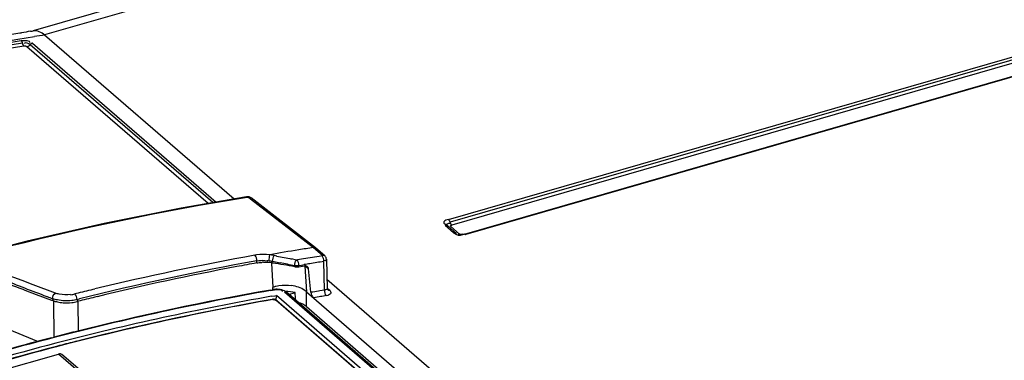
# Model space of a CAD drawing. Header units: inches. Extents: x 0 to 117, y 0 to 83.
# Tile 50 of 70: x 98.656 to 100.471, y 26.564 to 27.192. Entities that reach past the tile are written whole.
import ezdxf

# ---------------------------------------------------------------- set-up
doc = ezdxf.new("R2010")
doc.units = ezdxf.units.IN
doc.header["$LTSCALE"] = 6.431102
doc.header["$MEASUREMENT"] = 0
doc.layers.get('0').update_dxf_attribs({"linetype": 'CONTINUOUS'})

msp = doc.modelspace()

# ---------------------------------------------------------------- linework, layer by layer
at = {"color": 7, "linetype": 'CONTINUOUS'}
for p, q in [((100.8414, 27.7955), (98.6813, 27.172)), ((100.8632, 27.788), (98.7021, 27.1642)), ((99.4462, 26.8239), (101.1356, 27.3116)), ((101.1387, 27.3064), (99.4492, 26.8187)), ((101.1417, 27.3012), (99.4523, 26.8135)), ((99.4762, 26.7968), (101.1656, 27.2845)), ((101.1678, 27.2837), (99.4784, 26.796)), ((98.6567, 27.1679), (98.6598, 27.1684)), ((98.6763, 27.171), (98.6792, 27.1715)), ((98.6792, 27.1715), (98.6814, 27.1718)), ((98.7021, 27.1642), (99.0514, 26.8616)), ((99.0033, 26.8534), (98.6697, 27.1423)), ((99.012, 26.8549), (98.6756, 27.1462)), ((98.68, 27.1491), (99.0185, 26.856)), ((99.0786, 26.8644), (99.0817, 26.862)), ((99.0817, 26.862), (99.1975, 26.7722)), ((99.2016, 26.7712), (99.0828, 26.8635)), ((99.4559, 26.799), (99.4401, 26.8127)), ((99.4453, 26.8118), (99.461, 26.7982)), ((99.4508, 26.8106), (99.4665, 26.797)), ((99.4664, 26.7964), (99.4672, 26.7966)), ((99.4722, 26.7962), (99.476, 26.7973)), ((99.1975, 26.7722), (99.2142, 26.7577)), ((99.2018, 26.7711), (99.2016, 26.7712)), ((99.2185, 26.7567), (99.2018, 26.7711)), ((99.093, 26.7436), (99.093, 26.7474)), ((99.1079, 26.7483), (99.1125, 26.7475)), ((99.1203, 26.7433), (99.123, 26.6986)), ((99.1233, 26.7577), (99.1207, 26.7581)), ((99.1224, 26.7466), (99.1225, 26.7435)), ((99.1224, 26.7466), (99.136, 26.7439)), ((99.1252, 26.7573), (99.1233, 26.7577)), ((99.1298, 26.7564), (99.1252, 26.7573)), ((99.1665, 26.749), (99.1574, 26.7509)), ((99.1683, 26.7493), (99.1665, 26.749)), ((99.1717, 26.7499), (99.1683, 26.7493)), ((99.2082, 26.7558), (99.1873, 26.7524)), ((99.2135, 26.7566), (99.2082, 26.7558)), ((99.218, 26.6935), (99.2165, 26.7463)), ((99.2214, 26.7505), (99.2229, 26.696)), ((99.163, 26.7366), (99.163, 26.7384)), ((99.1704, 26.7388), (99.1755, 26.7396)), ((99.1704, 26.7365), (99.1704, 26.7388)), ((99.1704, 26.7365), (99.1774, 26.7377)), ((99.1755, 26.7396), (99.1806, 26.7405)), ((99.1774, 26.7377), (99.181, 26.7383)), ((99.1819, 26.7379), (99.1848, 26.6903)), ((99.1885, 26.7327), (99.1819, 26.7379)), ((99.1928, 26.6895), (99.1885, 26.7327)), ((98.6607, 26.711), (98.63, 26.7225)), ((98.6811, 26.7034), (98.6607, 26.711)), ((99.2225, 26.7135), (104.8931, 21.8026)), ((98.666, 26.6935), (98.6864, 26.6854)), ((98.722, 26.688), (98.6811, 26.7034)), ((98.764, 26.6879), (98.7581, 26.6865)), ((99.1183, 26.6937), (99.1216, 26.6943)), ((99.1185, 26.6928), (99.1257, 26.6941)), ((99.1216, 26.6943), (99.1241, 26.6947)), ((99.1229, 26.6947), (99.123, 26.6986)), ((99.1241, 26.6947), (99.1241, 26.6947)), ((99.1309, 26.6951), (99.1281, 26.6951)), ((99.1402, 26.6915), (99.1401, 26.6909)), ((99.1462, 26.6906), (99.144, 26.6919)), ((99.1445, 26.6902), (100.4174, 25.5878)), ((99.1478, 26.6894), (99.1462, 26.6906)), ((100.4207, 25.587), (99.1478, 26.6894)), ((99.1478, 26.6894), (99.1478, 26.6894)), ((99.1523, 26.6855), (99.164, 26.6889)), ((99.1848, 26.6903), (99.1815, 26.693)), ((99.1845, 26.663), (99.1848, 26.6903)), ((99.1848, 26.6903), (100.4631, 25.5832)), ((99.2096, 26.6922), (99.2068, 26.6918)), ((99.218, 26.6935), (99.2096, 26.6922)), ((99.2235, 26.6967), (99.2275, 26.6933)), ((98.6864, 26.6854), (98.7152, 26.6749)), ((98.717, 26.6778), (98.7171, 26.6742)), ((98.7198, 26.6065), (98.7193, 26.6737)), ((98.762, 26.6761), (98.7666, 26.6773)), ((98.762, 26.6761), (98.7621, 26.6723)), ((98.764, 26.6728), (98.7621, 26.6723)), ((98.7675, 26.6737), (98.764, 26.6728)), ((98.7646, 26.6182), (98.7642, 26.6717)), ((99.1205, 26.6822), (99.1262, 26.6832)), ((99.1226, 26.676), (99.1232, 26.6761)), ((99.1262, 26.6832), (99.1292, 26.6837)), ((100.3809, 25.5898), (99.128, 26.6749)), ((99.1291, 26.6744), (99.1292, 26.6837)), ((100.3947, 25.5878), (99.1292, 26.6837)), ((99.1302, 26.6744), (100.3831, 25.5893)), ((99.2079, 26.6811), (99.1974, 26.6794)), ((99.2105, 26.6816), (99.2079, 26.6811)), ((99.2238, 26.6838), (99.2211, 26.6832)), ((99.1845, 26.663), (100.458, 25.5601)), ((98.6267, 26.6253), (98.6903, 26.5988)), ((98.7565, 26.6162), (98.7585, 26.6167)), ((98.715, 26.6056), (98.7197, 26.6068)), ((98.767, 26.6005), (98.761, 26.599)), ((98.7242, 26.5896), (98.7195, 26.5884)), ((98.7299, 26.5911), (98.7242, 26.5896)), ((98.7301, 26.5905), (98.7244, 26.589)), ((98.4883, 26.5065), (98.7278, 26.5756)), ((98.7868, 26.5245), (98.7278, 26.5756)), ((98.7933, 26.5234), (98.7342, 26.5746))]:
    msp.add_line(p, q, dxfattribs=at)
for points in [[(98.659, 27.1537), (98.6593, 27.1534), (98.6596, 27.153), (98.6599, 27.1526), (98.6602, 27.1521), (98.6604, 27.1516), (98.6607, 27.1511), (98.6609, 27.1505), (98.661, 27.1499), (98.6612, 27.1493)], [(98.6612, 27.1493), (98.6613, 27.1487), (98.6615, 27.148), (98.6617, 27.1473), (98.662, 27.1466), (98.6624, 27.1458), (98.6627, 27.1451), (98.6632, 27.1445), (98.6636, 27.1439), (98.664, 27.1435)], [(98.6697, 27.1423), (98.6693, 27.1426), (98.6688, 27.1429), (98.6683, 27.1431), (98.6676, 27.1433), (98.6669, 27.1435), (98.6662, 27.1436), (98.6655, 27.1436), (98.6648, 27.1436), (98.664, 27.1435)], [(98.6756, 27.1462), (98.6752, 27.1457), (98.6747, 27.1452), (98.6742, 27.1447), (98.6735, 27.1441), (98.6728, 27.1436), (98.672, 27.1431), (98.6712, 27.1428), (98.6705, 27.1425), (98.6697, 27.1423)], [(98.68, 27.1491), (98.6795, 27.149), (98.6789, 27.1489), (98.6784, 27.1486), (98.6779, 27.1483), (98.6774, 27.148), (98.6769, 27.1476), (98.6764, 27.1472), (98.676, 27.1467), (98.6756, 27.1462)], [(99.0741, 26.8655), (98.9537, 26.8448), (98.812, 26.8165), (98.67, 26.7839), (98.5279, 26.7471)], [(99.0828, 26.8634), (99.0816, 26.8642), (99.0802, 26.8649), (99.0789, 26.8653), (99.0775, 26.8656), (99.0761, 26.8657), (99.0747, 26.8656), (99.0741, 26.8655)], [(99.076, 26.865), (99.0755, 26.8653), (99.0749, 26.8655), (99.0744, 26.8656), (99.0741, 26.8655)], [(99.0756, 26.8649), (99.0761, 26.865), (99.0766, 26.865), (99.077, 26.865), (99.0773, 26.8649), (99.0776, 26.8649), (99.0779, 26.8648), (99.0782, 26.8647), (99.0784, 26.8646), (99.0786, 26.8644)], [(99.4462, 26.8239), (99.4466, 26.8236), (99.4469, 26.8231), (99.4473, 26.8226), (99.4477, 26.8221), (99.448, 26.8215), (99.4484, 26.8208), (99.4487, 26.8202), (99.449, 26.8194)], [(99.449, 26.8194), (99.4495, 26.818), (99.4498, 26.8173), (99.4501, 26.8166), (99.4504, 26.816), (99.4508, 26.8154), (99.4511, 26.8148), (99.4515, 26.8143), (99.4519, 26.8139), (99.4523, 26.8135)], [(99.4453, 26.8118), (99.445, 26.812), (99.4445, 26.8123), (99.444, 26.8126), (99.4434, 26.8128), (99.4428, 26.8129), (99.4421, 26.813), (99.4415, 26.8129), (99.4408, 26.8128), (99.4401, 26.8127)], [(99.4508, 26.8106), (99.4505, 26.811), (99.4503, 26.8113), (99.4502, 26.8117), (99.4503, 26.812), (99.4505, 26.8124), (99.4508, 26.8127), (99.4512, 26.813), (99.4517, 26.8133), (99.4523, 26.8135)], [(99.4559, 26.799), (99.4566, 26.7992), (99.4572, 26.7993), (99.4579, 26.7993), (99.4585, 26.7993), (99.4591, 26.7991), (99.4597, 26.799), (99.4603, 26.7987), (99.4607, 26.7984), (99.461, 26.7982)], [(99.4642, 26.7967), (99.4645, 26.7967), (99.4652, 26.7967), (99.4658, 26.7968), (99.4665, 26.797)], [(99.4695, 26.796), (99.4688, 26.7961), (99.4682, 26.7962), (99.4676, 26.7964), (99.467, 26.7967), (99.4665, 26.797)], [(99.4762, 26.7968), (99.4765, 26.7968), (99.4769, 26.7968), (99.4772, 26.7967), (99.4776, 26.7966), (99.478, 26.7963), (99.4784, 26.796)], [(99.4722, 26.7962), (99.4716, 26.7961), (99.4709, 26.796), (99.4702, 26.7959), (99.4695, 26.796)], [(99.1159, 26.7478), (99.1166, 26.7477), (99.1173, 26.7476), (99.1181, 26.7475), (99.1188, 26.7473), (99.1195, 26.7472), (99.1203, 26.7471), (99.121, 26.7469), (99.1217, 26.7468), (99.1224, 26.7466)], [(99.1207, 26.7581), (99.1198, 26.7583), (99.1189, 26.7584), (99.118, 26.7585), (99.1171, 26.7587)], [(99.2142, 26.7577), (99.2143, 26.7576), (99.2144, 26.7574), (99.2144, 26.7573), (99.2144, 26.7571), (99.2143, 26.757), (99.2142, 26.7569), (99.214, 26.7568), (99.2138, 26.7567), (99.2135, 26.7566)], [(99.2214, 26.7505), (99.2212, 26.7521), (99.2208, 26.7535), (99.22, 26.7549), (99.2191, 26.7561), (99.2185, 26.7566)], [(99.1664, 26.7382), (99.1656, 26.7382), (99.1647, 26.7382), (99.1639, 26.7383), (99.163, 26.7384)], [(99.163, 26.7366), (99.1639, 26.7365), (99.1647, 26.7364), (99.1656, 26.7363), (99.1664, 26.7363), (99.1672, 26.7363), (99.1681, 26.7363), (99.1689, 26.7364), (99.1697, 26.7364), (99.1704, 26.7365)], [(99.1704, 26.7388), (99.1696, 26.7386), (99.1689, 26.7384), (99.1681, 26.7383), (99.1672, 26.7383), (99.1664, 26.7382)], [(99.1281, 26.6951), (99.1255, 26.6949), (99.1241, 26.6947)], [(99.1241, 26.6947), (99.1246, 26.6947), (99.1251, 26.6945), (99.1257, 26.6941)], [(99.144, 26.6919), (99.1417, 26.6929), (99.1391, 26.6938), (99.1364, 26.6944), (99.1336, 26.6949), (99.1309, 26.6951)], [(99.1478, 26.6894), (99.1474, 26.6897), (99.1468, 26.69), (99.1461, 26.6902), (99.1453, 26.6903), (99.1445, 26.6902)], [(99.2234, 26.6942), (99.2235, 26.6942), (99.2234, 26.6942), (99.2233, 26.6945), (99.2231, 26.695), (99.223, 26.6956), (99.2229, 26.696)], [(99.1239, 26.6761), (99.1224, 26.6765), (99.1215, 26.6764)], [(99.1226, 26.676), (99.1223, 26.6763), (99.1219, 26.6764), (99.1216, 26.6764), (99.1215, 26.6764)], [(99.1302, 26.6744), (99.1294, 26.675), (99.1284, 26.6755), (99.1274, 26.6759), (99.1262, 26.6763), (99.1249, 26.6765), (99.1237, 26.6766)], [(99.1239, 26.6761), (99.1246, 26.6761), (99.1252, 26.676), (99.1259, 26.6759), (99.1265, 26.6757), (99.1271, 26.6755), (99.1275, 26.6752), (99.128, 26.6749)], [(99.128, 26.6749), (99.1284, 26.675), (99.1288, 26.675), (99.1293, 26.6749), (99.1298, 26.6747), (99.1302, 26.6744)]]:
    msp.add_lwpolyline(points, dxfattribs=at)
for centre, radius, start, end in [((99.4617, 22.2298), 5.0032, 99.032, 99.2225), ((99.4816, 22.2322), 4.9932, 98.9807, 99.1992), ((99.4685, 26.8009), 0.00616, 311.4938, 321.3922), ((99.979, 21.8773), 4.9569, 99.3884, 100.0133), ((99.9705, 21.9285), 4.9049, 99.0673, 99.3875), ((99.9979, 21.7411), 5.0875, 100.2455, 104.0058), ((99.9928, 21.759), 5.0798, 100.2417, 103.6387), ((99.9738, 21.8597), 4.9627, 100.2231, 100.6539), ((99.1056, 26.6658), 0.0935, 98.0724, 99.8939), ((99.1069, 26.6574), 0.0874, 90.8493, 93.0145), ((99.107, 26.6507), 0.094, 82.3906, 90.8218), ((99.1056, 26.7218), 0.0266, 70.9648, 74.9194), ((99.1074, 26.6532), 0.0915, 80.52, 82.4239), ((101.4913, 38.4807), 11.9598, 258.61175, 258.7466), ((96.7128, 14.76), 12.2264, 78.43928, 78.56867), ((99.992, 21.7468), 5.0699, 99.1329, 99.3114), ((99.979, 21.9397), 4.8667, 99.0137, 99.3192), ((99.997, 21.7416), 5.083, 100.6647, 103.633), ((99.9814, 21.9247), 4.8819, 99.3191, 99.4411), ((100.0287, 21.5632), 5.2098, 100.0627, 104.5504), ((100.0164, 21.6142), 5.1582, 100.0269, 104.1148), ((100.0245, 21.623), 5.2194, 103.6252, 103.9755), ((99.144, 26.6365), 0.0656, 103.8148, 108.6616), ((99.146, 26.6283), 0.074, 99.3991, 103.8374), ((99.1469, 26.6231), 0.0792, 82.431, 99.4135), ((99.9645, 21.9389), 4.8128, 99.0576, 99.2262), ((99.1452, 27.9162), 1.3103, 250.453, 250.926), ((98.5608, 26.2585), 0.4442, 69.3945, 69.6509), ((100.0106, 21.6493), 5.111, 100.0292, 104.5948), ((98.7413, 26.7462), 0.076, 258.4923, 262.3141), ((100.0071, 21.6756), 5.0781, 100.0315, 104.5652), ((98.7423, 26.7533), 0.0832, 262.3162, 265.911), ((98.7426, 26.7578), 0.0877, 265.866, 276.238), ((98.7432, 26.7489), 0.0642, 276.2711, 279.8839), ((98.7434, 26.7505), 0.0804, 276.2502, 279.9106), ((98.7447, 26.7402), 0.0554, 279.858, 283.9716), ((98.7454, 26.7395), 0.0692, 279.8862, 283.9687), ((100.0028, 21.6922), 5.0615, 100.0267, 104.1317), ((100.0267, 21.6153), 5.2128, 103.6227, 103.9785), ((99.7076, 23.5986), 3.1228, 98.9624, 99.1596), ((100.0611, 21.4278), 5.35, 104.1151, 104.5218), ((100.0982, 21.294), 5.4878, 104.5464, 107.1641), ((100.0766, 21.3685), 5.4112, 104.574, 105.4247), ((100.0438, 21.5217), 5.2369, 104.1789, 104.5296), ((100.0751, 21.4), 5.3685, 104.5911, 107.2616), ((100.0776, 21.3951), 5.3679, 104.6556, 107.2718), ((100.0783, 21.3961), 5.3665, 104.6139, 107.2819)]:
    msp.add_arc(centre, radius, start, end, dxfattribs=at)
for centre, major_axis, ratio, start_param, end_param in [((98.7334, 21.9388), (7.4674, -1.676), 0.626117, 1.65341, 1.6588), ((99.1455, 26.6682), (0.0453, 0), 0.500701, 7.433875, 7.845467), ((99.1398, 26.2423), (-0.0125, 0.7455), 0.052847, -0.952575, -0.929448), ((99.1453, 26.6516), (0.0453, 0), 0.500701, 0.524556, 1.01216)]:
    msp.add_ellipse(centre, major_axis=major_axis, ratio=ratio, start_param=start_param, end_param=end_param, dxfattribs=at)
for points, knots in [([(97.4065, 26.7902), (97.5119, 26.8342), (97.9259, 26.9942), (98.3581, 27.1085), (98.6833, 27.1612)], [0, 0, 0, 0, 0.257517, 1, 1, 1, 1]), ([(97.4519, 26.8252), (97.5515, 26.8655), (97.9429, 27.0122), (98.3501, 27.1179), (98.6567, 27.1679)], [0, 0, 0, 0, 0.256959, 1, 1, 1, 1]), ([(97.4569, 26.8066), (97.5558, 26.8477), (97.9456, 26.9975), (98.3525, 27.1041), (98.659, 27.1537)], [0, 0, 0, 0, 0.256419, 1, 1, 1, 1]), ([(98.6612, 27.1493), (98.5607, 27.1331), (98.1508, 27.0534), (97.7511, 26.9236), (97.4596, 26.8024)], [0, 0, 0, 0, 0.243845, 1, 1, 1, 1]), ([(98.664, 27.1435), (98.5636, 27.1273), (98.154, 27.0477), (97.7545, 26.9179), (97.4632, 26.7969)], [0, 0, 0, 0, 0.243845, 1, 1, 1, 1]), ([(97.8405, 26.5084), (97.9421, 26.5508), (98.3424, 26.7053), (98.7606, 26.8146), (99.0756, 26.8649)], [0, 0, 0, 0, 0.256523, 1, 1, 1, 1]), ([(99.0827, 26.8633), (99.0821, 26.8637), (99.0808, 26.8644), (99.0793, 26.8645), (99.0786, 26.8644)], [0, 0, 0, 0, 0.501112, 1, 1, 1, 1]), ([(99.4462, 26.8239), (99.4432, 26.8231), (99.4386, 26.8225), (99.4368, 26.816), (99.4405, 26.8155), (99.4421, 26.8152)], [0, 0, 0, 0, 0.54894, 0.700906, 1, 1, 1, 1]), ([(99.4455, 26.8117), (99.4445, 26.8125), (99.4419, 26.8163), (99.4469, 26.8171), (99.4487, 26.817)], [0, 0, 0, 0, 0.426156, 1, 1, 1, 1]), ([(99.4762, 26.7968), (99.4733, 26.7959), (99.4724, 26.7952), (99.4661, 26.7963), (99.4664, 26.7964)], [0, 0, 0, 0, 0.921173, 1, 1, 1, 1]), ([(99.2015, 26.7711), (99.2009, 26.7715), (99.1997, 26.7722), (99.1982, 26.7723), (99.1975, 26.7722)], [0, 0, 0, 0, 0.499971, 1, 1, 1, 1]), ([(99.2183, 26.7565), (99.2178, 26.757), (99.2164, 26.7577), (99.2149, 26.7578), (99.2142, 26.7577)], [0, 0, 0, 0, 0.497908, 1, 1, 1, 1]), ([(99.2218, 26.7505), (99.2219, 26.7498), (99.221, 26.7474), (99.2184, 26.7478), (99.217, 26.7479)], [0, 0, 0, 0, 0.331872, 1, 1, 1, 1]), ([(99.1861, 26.737), (99.1854, 26.7375), (99.1837, 26.7383), (99.1819, 26.7385), (99.181, 26.7383)], [0, 0, 0, 0, 0.4975, 1, 1, 1, 1]), ([(99.1885, 26.7327), (99.1884, 26.7335), (99.1879, 26.7352), (99.1867, 26.7364), (99.1861, 26.737)], [0, 0, 0, 0, 0.49944, 1, 1, 1, 1]), ([(98.7291, 26.686), (98.7278, 26.6862), (98.7255, 26.6868), (98.7231, 26.6876), (98.722, 26.688)], [0, 0, 0, 0, 0.516658, 1, 1, 1, 1]), ([(99.1377, 26.6938), (99.1383, 26.6936), (99.1395, 26.6932), (99.1402, 26.692), (99.1402, 26.6915)], [0, 0, 0, 0, 0.568507, 1, 1, 1, 1]), ([(99.2232, 26.696), (99.2234, 26.6955), (99.2222, 26.6932), (99.2198, 26.6945), (99.2185, 26.6948)], [0, 0, 0, 0, 0.282933, 1, 1, 1, 1]), ([(99.2236, 26.6944), (99.2241, 26.694), (99.2254, 26.6932), (99.2269, 26.6931), (99.2275, 26.6933)], [0, 0, 0, 0, 0.516944, 1, 1, 1, 1]), ([(99.2275, 26.6933), (99.229, 26.692), (99.2313, 26.6867), (99.2261, 26.6845), (99.2238, 26.6838)], [0, 0, 0, 0, 0.45376, 1, 1, 1, 1]), ([(98.7341, 26.5745), (98.7333, 26.5751), (98.7312, 26.576), (98.7289, 26.576), (98.7278, 26.5756)], [0, 0, 0, 0, 0.487856, 1, 1, 1, 1])]:
    msp.add_open_spline(points, degree=3, knots=knots, dxfattribs=at)
for points in [[(98.7021, 27.1642), (98.6965, 27.169), (98.6887, 27.173), (98.6814, 27.1718)], [(98.659, 27.1537), (98.6643, 27.1545), (98.6765, 27.1551), (98.6748, 27.15)], [(98.6756, 27.1462), (98.6727, 27.1487), (98.6671, 27.1511), (98.6645, 27.1484)], [(99.4559, 26.799), (99.4601, 26.7953), (99.4684, 26.7925), (99.4726, 26.7963)], [(99.093, 26.7474), (99.0933, 26.751), (99.0925, 26.7556), (99.0896, 26.7578)], [(99.1171, 26.7587), (99.109, 26.7595), (99.1006, 26.7595), (99.0925, 26.7583)], [(99.093, 26.7474), (99.0979, 26.7482), (99.103, 26.7488), (99.1079, 26.7483)], [(99.093, 26.7436), (99.0961, 26.7441), (99.0992, 26.7445), (99.1023, 26.7446)], [(99.1159, 26.7478), (99.1162, 26.7514), (99.1165, 26.7551), (99.1171, 26.7587)], [(99.1224, 26.7466), (99.1228, 26.7503), (99.1233, 26.7541), (99.1252, 26.7573)], [(99.163, 26.7384), (99.1634, 26.7421), (99.1635, 26.7469), (99.1665, 26.749)], [(99.1704, 26.7388), (99.1708, 26.7424), (99.1698, 26.7473), (99.1665, 26.749)], [(99.2165, 26.7463), (99.2169, 26.7499), (99.2162, 26.7543), (99.2135, 26.7566)], [(98.7067, 26.6814), (98.6793, 26.6911), (98.6525, 26.7028), (98.625, 26.7123)], [(98.6353, 26.705), (98.6456, 26.7013), (98.6558, 26.6976), (98.666, 26.6935)], [(98.717, 26.6778), (98.7168, 26.6816), (98.7187, 26.6862), (98.722, 26.688)], [(99.1257, 26.6941), (99.1296, 26.6948), (99.1339, 26.6951), (99.1377, 26.6938)], [(99.1815, 26.693), (99.1745, 26.698), (99.1658, 26.7005), (99.1573, 26.7017)], [(99.1928, 26.6895), (99.1932, 26.6858), (99.1946, 26.6818), (99.1973, 26.6794)], [(99.218, 26.6935), (99.2176, 26.69), (99.2183, 26.6856), (99.221, 26.6832)], [(98.726, 26.6753), (98.7229, 26.6759), (98.7199, 26.6767), (98.717, 26.6778)], [(98.7171, 26.6742), (98.72, 26.6731), (98.7231, 26.6723), (98.7261, 26.6717)], [(98.7521, 26.6743), (98.7434, 26.6732), (98.7345, 26.6735), (98.726, 26.6753)], [(98.7502, 26.6851), (98.7432, 26.6843), (98.736, 26.6845), (98.7291, 26.686)], [(98.762, 26.6761), (98.7587, 26.6753), (98.7554, 26.6747), (98.7521, 26.6743)], [(98.762, 26.6761), (98.7621, 26.6798), (98.761, 26.6842), (98.7581, 26.6865)]]:
    msp.add_open_spline(points, degree=3, dxfattribs=at)

doc.saveas('drawing.dxf')
